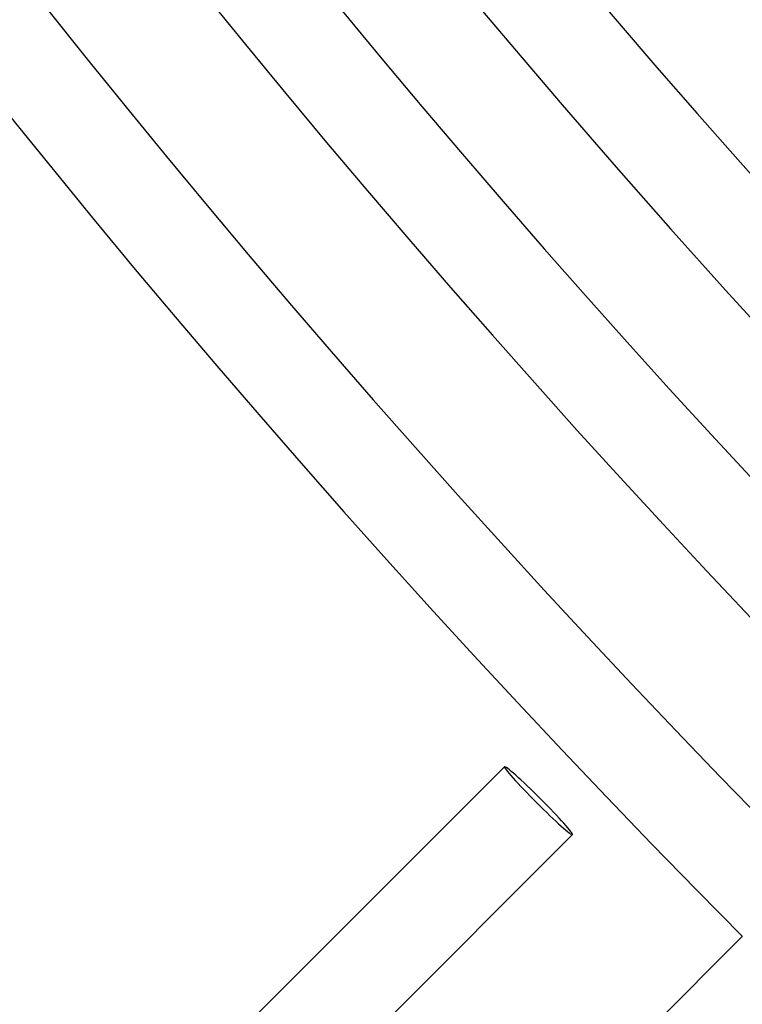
# Model space of a CAD drawing. Header units: millimetres. Extents: x -485 to 485, y -485 to 485.
# Tile 4 of 110: x -343 to -313, y -313 to -272. Entities that reach past the tile are written whole.
import ezdxf

# ---------------------------------------------------------------- set-up
doc = ezdxf.new("R2010")
doc.units = ezdxf.units.MM
doc.layers.add('THICK', color=7, linetype='Continuous')

msp = doc.modelspace()

# ---------------------------------------------------------------- linework, layer by layer
at = {"layer": 'THICK'}
for p, q in [((-347.189, -327.39), (-322.441, -302.642)), ((-344.361, -330.219), (-319.612, -305.47)), ((-338.704, -335.876), (-312.538, -309.71))]:
    msp.add_line(p, q, dxfattribs=at)
for radius, start, end in [(422, 179.99998, 0), (413.5, 179.99998, 0), (405, 179.99998, 0), (396.5, 179.99998, 0), (388, 179.99998, 0), (379.5, 179.99998, 0), (371, 179.99998, 0), (362.5, 179.99998, 0), (354, 179.99998, 0), (345.5, 179.99998, 0), (337, 179.99998, 0), (328.5, 179.99998, 0), (320, 179.99998, 0), (430.5, 180.06346, 224.93654), (440, 180.2601, 224.73991), (436, 180.26285, 224.73716), (426.5, 180.2687, 224.73131), (418, 180.27414, 224.72587), (409.5, 180.27981, 224.72014), (401, 180.28577, 224.71424), (392.5, 180.29196, 224.70805)]:
    msp.add_arc((0, 0), radius, start, end, dxfattribs=at)
for start_param, end_param in [(-3.141593, -1.570796), (1.570796, 3.141593), (-1.570796, 0), (0, 1.570796)]:
    msp.add_ellipse((-321.026, -304.056), major_axis=(1.414, -1.414), ratio=0.05705, start_param=start_param, end_param=end_param, dxfattribs=at)

doc.saveas('drawing.dxf')
